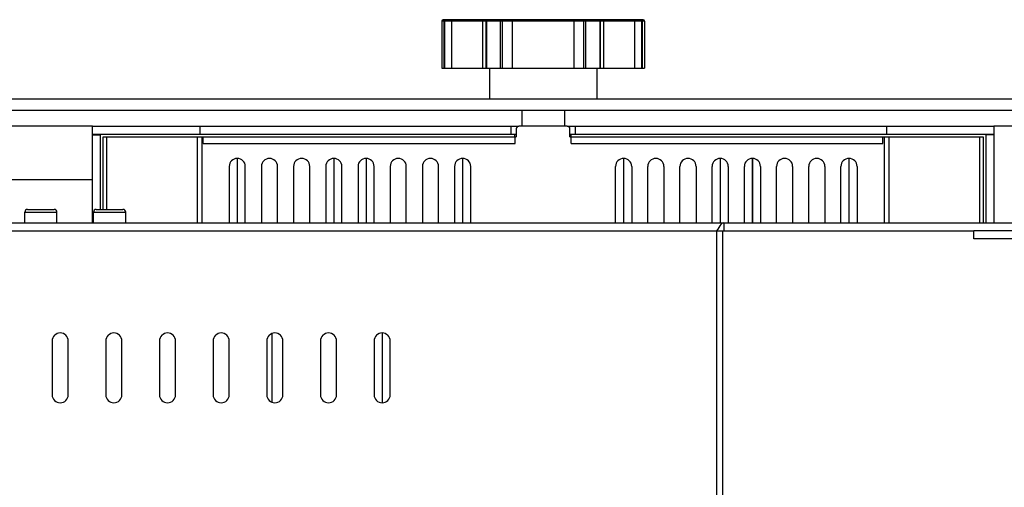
# Model space of a CAD drawing. Header units: millimetres. Extents: x 31915 to 33453, y -19763 to -18675.
# Tile 29 of 31: x 33175 to 33359, y -18965 to -18878. Entities that reach past the tile are written whole.
import ezdxf

# ---------------------------------------------------------------- set-up
doc = ezdxf.new("R2010")
doc.units = ezdxf.units.MM
for name, color, linetype in [('DM-M10-L-01_028SOLIDLINE', 7, 'Continuous'), ('LA3137-02_028SOLIDLINE', 7, 'Continuous'), ('LA3137-04_028SOLIDLINE', 7, 'Continuous'), ('LA3137-05_028SOLIDLINE', 7, 'Continuous'), ('LA3137-06_028SOLIDLINE', 7, 'Continuous'), ('LA3137-09_028SOLIDLINE', 7, 'Continuous'), ('PCB3137-01_028SOLIDLINE', 7, 'Continuous')]:
    doc.layers.add(name, color=color, linetype=linetype)

msp = doc.modelspace()

# ---------------------------------------------------------------- linework, layer by layer
at = {"layer": 'DM-M10-L-01_028SOLIDLINE', "color": 7}
for p, q in [((33253.9, -18878.29), (33253.9, -18887.04)), ((33291.66, -18878.29), (33253.9, -18878.29)), ((33291.41, -18878.04), (33254.15, -18878.04)), ((33254.3, -18878.29), (33254.3, -18887.04)), ((33254.47, -18887.04), (33254.47, -18878.29)), ((33255.75, -18887.04), (33255.75, -18878.29)), ((33261.45, -18878.29), (33261.45, -18887.04)), ((33262.07, -18878.29), (33262.07, -18887.04)), ((33262.24, -18878.29), (33262.24, -18887.04)), ((33262.38, -18878.06), (33262.46, -18878.04)), ((33264.84, -18887.04), (33264.84, -18878.04)), ((33265.18, -18887.04), (33265.18, -18878.04)), ((33267.08, -18887.04), (33267.08, -18878.29)), ((33278.48, -18878.29), (33278.48, -18887.04)), ((33280.38, -18887.04), (33280.38, -18878.04)), ((33280.72, -18887.04), (33280.72, -18878.04)), ((33283.18, -18878.06), (33283.1, -18878.04)), ((33283.32, -18878.29), (33283.32, -18887.04)), ((33283.49, -18887.04), (33283.49, -18878.29)), ((33284.11, -18887.04), (33284.11, -18878.29)), ((33289.81, -18878.29), (33289.81, -18887.04)), ((33290.95, -18878.06), (33290.87, -18878.04)), ((33291.09, -18878.29), (33291.09, -18887.04)), ((33291.26, -18878.29), (33291.26, -18887.04)), ((33291.66, -18878.29), (33291.66, -18887.04)), ((33253.9, -18887.04), (33291.66, -18887.04)), ((33262.78, -18887.04), (33262.78, -18892.84)), ((33282.78, -18887.04), (33282.78, -18892.84)), ((33268.78, -18894.84), (33268.78, -18897.84)), ((33276.78, -18894.84), (33276.78, -18897.84))]:
    msp.add_line(p, q, dxfattribs=at)
for points in [[(33254.3, -18878.29), (33254.32, -18878.2), (33254.37, -18878.11), (33254.44, -18878.06), (33254.52, -18878.04)], [(33254.47, -18878.29), (33254.49, -18878.2), (33254.54, -18878.11), (33254.61, -18878.06), (33254.69, -18878.04)], [(33255.75, -18878.29), (33255.76, -18878.2), (33255.79, -18878.11), (33255.84, -18878.06), (33255.9, -18878.04)], [(33261.45, -18878.29), (33261.47, -18878.2), (33261.52, -18878.11), (33261.6, -18878.06), (33261.7, -18878.04)], [(33262.07, -18878.29), (33262.09, -18878.2), (33262.14, -18878.11), (33262.21, -18878.06), (33262.29, -18878.04)], [(33262.24, -18878.29), (33262.26, -18878.2), (33262.31, -18878.11), (33262.38, -18878.06)], [(33267.08, -18878.29), (33267.07, -18878.2), (33267.05, -18878.11), (33267.02, -18878.06), (33266.99, -18878.04)], [(33278.48, -18878.29), (33278.49, -18878.2), (33278.51, -18878.11), (33278.54, -18878.06), (33278.57, -18878.04)], [(33283.32, -18878.29), (33283.3, -18878.2), (33283.25, -18878.11), (33283.18, -18878.06)], [(33283.49, -18878.29), (33283.47, -18878.2), (33283.42, -18878.11), (33283.35, -18878.06), (33283.27, -18878.04)], [(33284.11, -18878.29), (33284.09, -18878.2), (33284.04, -18878.11), (33283.96, -18878.06), (33283.86, -18878.04)], [(33289.81, -18878.29), (33289.8, -18878.2), (33289.77, -18878.11), (33289.72, -18878.06), (33289.66, -18878.04)], [(33291.09, -18878.29), (33291.07, -18878.2), (33291.02, -18878.11), (33290.95, -18878.06)], [(33291.26, -18878.29), (33291.24, -18878.2), (33291.19, -18878.11), (33291.12, -18878.06), (33291.04, -18878.04)]]:
    msp.add_lwpolyline(points, dxfattribs=at)
for centre, start, end in [((33254.15, -18878.29), 90, 180), ((33259.72, -18877.79), 270, 295.7335), ((33285.84, -18877.79), 244.2665, 270), ((33291.41, -18878.29), 0, 90)]:
    msp.add_arc(centre, 0.25, start, end, dxfattribs=at)
at = {"layer": 'LA3137-02_028SOLIDLINE', "color": 7}
for p, q in [((32975.27, -18915.84), (33370.29, -18915.84)), ((33306.46, -18915.84), (33306.46, -18917.34)), ((32992.49, -18917.34), (33353.07, -18917.34)), ((33305.11, -18917.34), (33305.11, -19058.34)), ((33306.23, -18917.34), (33306.23, -19058.34)), ((33353.07, -18918.84), (33353.07, -18917.34)), ((33364.31, -18918.84), (33353.07, -18918.84)), ((33181.28, -18937.84), (33181.28, -18947.84)), ((33184.28, -18947.84), (33184.28, -18937.84)), ((33191.28, -18937.84), (33191.28, -18947.84)), ((33194.28, -18947.84), (33194.28, -18937.84)), ((33201.28, -18937.84), (33201.28, -18947.84)), ((33204.28, -18947.84), (33204.28, -18937.84)), ((33211.28, -18937.84), (33211.28, -18947.84)), ((33214.28, -18947.84), (33214.28, -18937.84)), ((33221.28, -18937.84), (33221.28, -18947.84)), ((33224.28, -18947.84), (33224.28, -18937.84)), ((33231.28, -18937.84), (33231.28, -18947.84)), ((33234.28, -18947.84), (33234.28, -18937.84)), ((33241.28, -18937.84), (33241.28, -18947.84)), ((33244.28, -18947.84), (33244.28, -18937.84))]:
    msp.add_line(p, q, dxfattribs=at)
at = {"layer": 'LA3137-02_028SOLIDLINE', "color": 255}
msp.add_line((33364.31, -18917.34), (33353.07, -18917.34), dxfattribs=at)
at = {"layer": 'LA3137-02_028SOLIDLINE', "color": 7}
msp.add_lwpolyline([(33306.46, -18915.84), (33306.27, -18915.88), (33306.08, -18915.99), (33305.88, -18916.17), (33305.69, -18916.41), (33305.5, -18916.69), (33305.31, -18917.01), (33305.11, -18917.34)], dxfattribs=at)
for centre, start, end in [((33182.78, -18937.84), 0, 180), ((33192.78, -18937.84), 0, 180), ((33202.78, -18937.84), 0, 180), ((33212.78, -18937.84), 0, 180), ((33222.78, -18937.84), 0, 180), ((33232.78, -18937.84), 0, 180), ((33242.78, -18937.84), 0, 180), ((33182.78, -18947.84), 180, 0), ((33192.78, -18947.84), 180, 0), ((33202.78, -18947.84), 180, 0), ((33212.78, -18947.84), 180, 0), ((33222.78, -18947.84), 180, 0), ((33232.78, -18947.84), 180, 0), ((33242.78, -18947.84), 180, 0)]:
    msp.add_arc(centre, 1.5, start, end, dxfattribs=at)
at = {"layer": 'LA3137-04_028SOLIDLINE', "color": 255}
msp.add_line((33369.78, -18892.84), (32975.78, -18892.84), dxfattribs=at)
at = {"layer": 'LA3137-04_028SOLIDLINE', "color": 7}
for p, q in [((32975.78, -18894.84), (33369.78, -18894.84)), ((33188.78, -18897.84), (33156.78, -18897.84)), ((33366.28, -18897.84), (33356.78, -18897.84)), ((33188.78, -18907.84), (33156.78, -18907.84))]:
    msp.add_line(p, q, dxfattribs=at)
at = {"layer": 'LA3137-05_028SOLIDLINE', "color": 7}
for p, q in [((33188.78, -18899.44), (33188.78, -18897.84)), ((33208.78, -18897.84), (33208.78, -18899.34)), ((33266.78, -18897.84), (33266.78, -18899.34)), ((33278.78, -18897.84), (33278.78, -18899.34)), ((33336.78, -18897.84), (33336.78, -18899.34)), ((33356.78, -18897.84), (33356.78, -18899.44)), ((33188.78, -18899.34), (33208.78, -18899.34)), ((33188.78, -18899.44), (33190.28, -18899.44)), ((33190.28, -18913.34), (33190.28, -18899.44)), ((33208.78, -18899.34), (33267.78, -18899.34)), ((33277.78, -18899.34), (33336.78, -18899.34)), ((33336.78, -18899.34), (33356.78, -18899.34)), ((33356.78, -18899.44), (33355.28, -18899.44)), ((33355.28, -18899.44), (33355.28, -18915.84))]:
    msp.add_line(p, q, dxfattribs=at)
at = {"layer": 'LA3137-05_028SOLIDLINE', "color": 255}
for p, q in [((33188.78, -18897.84), (33208.78, -18897.84)), ((33208.78, -18897.84), (33268.28, -18897.84)), ((33277.28, -18897.84), (33336.78, -18897.84)), ((33336.78, -18897.84), (33356.78, -18897.84)), ((33188.78, -18915.84), (33188.78, -18899.44)), ((33267.53, -18899.84), (33267.53, -18899.34)), ((33278.03, -18899.84), (33278.03, -18899.34)), ((33356.78, -18899.44), (33356.78, -18915.84))]:
    msp.add_line(p, q, dxfattribs=at)
at = {"layer": 'LA3137-06_028SOLIDLINE', "color": 255}
for p, q in [((33277.28, -18897.84), (33268.28, -18897.84)), ((33190.78, -18913.34), (33190.78, -18899.84)), ((33190.78, -18899.84), (33267.78, -18899.84)), ((33191.47, -18913.34), (33191.47, -18899.84)), ((33208.36, -18915.84), (33208.36, -18899.84)), ((33209.25, -18915.84), (33209.25, -18899.84)), ((33209.45, -18901.04), (33209.45, -18899.84)), ((33267.58, -18901.04), (33267.58, -18899.84)), ((33267.78, -18898.34), (33267.78, -18899.84)), ((33277.78, -18899.84), (33277.78, -18898.34)), ((33277.78, -18899.84), (33354.78, -18899.84)), ((33277.98, -18901.04), (33277.98, -18899.84)), ((33336.11, -18901.04), (33336.11, -18899.84)), ((33336.31, -18899.84), (33336.31, -18915.84)), ((33337.2, -18899.84), (33337.2, -18915.84)), ((33354.08, -18899.84), (33354.08, -18915.84)), ((33354.78, -18899.84), (33354.78, -18915.84)), ((33209.45, -18901.04), (33267.58, -18901.04)), ((33277.98, -18901.04), (33336.11, -18901.04)), ((33214.28, -18905.34), (33214.28, -18915.84)), ((33217.28, -18915.84), (33217.28, -18905.34)), ((33220.28, -18905.34), (33220.28, -18915.84)), ((33223.28, -18915.84), (33223.28, -18905.34)), ((33226.28, -18905.34), (33226.28, -18915.84)), ((33229.28, -18915.84), (33229.28, -18905.34)), ((33232.28, -18905.34), (33232.28, -18915.84)), ((33235.28, -18915.84), (33235.28, -18905.34)), ((33238.28, -18905.34), (33238.28, -18915.84)), ((33241.28, -18915.84), (33241.28, -18905.34)), ((33244.28, -18905.34), (33244.28, -18915.84)), ((33247.28, -18915.84), (33247.28, -18905.34)), ((33250.28, -18905.34), (33250.28, -18915.84)), ((33253.28, -18915.84), (33253.28, -18905.34)), ((33256.28, -18905.34), (33256.28, -18915.84)), ((33259.28, -18915.84), (33259.28, -18905.34)), ((33286.28, -18915.84), (33286.28, -18905.34)), ((33289.28, -18905.34), (33289.28, -18915.84)), ((33292.28, -18915.84), (33292.28, -18905.34)), ((33295.28, -18905.34), (33295.28, -18915.84)), ((33298.28, -18915.84), (33298.28, -18905.34)), ((33301.28, -18905.34), (33301.28, -18915.84)), ((33304.28, -18915.84), (33304.28, -18905.34)), ((33307.28, -18905.34), (33307.28, -18915.84)), ((33310.28, -18915.84), (33310.28, -18905.34)), ((33313.28, -18905.34), (33313.28, -18915.84)), ((33316.28, -18915.84), (33316.28, -18905.34)), ((33319.28, -18905.34), (33319.28, -18915.84)), ((33322.28, -18915.84), (33322.28, -18905.34)), ((33325.28, -18905.34), (33325.28, -18915.84)), ((33328.28, -18915.84), (33328.28, -18905.34)), ((33331.28, -18905.34), (33331.28, -18915.84))]:
    msp.add_line(p, q, dxfattribs=at)
for centre, radius, start, end in [((33268.28, -18898.34), 0.5, 90, 180), ((33277.28, -18898.34), 0.5, 0, 90), ((33215.78, -18905.34), 1.5, 0, 180), ((33221.78, -18905.34), 1.5, 0, 180), ((33227.78, -18905.34), 1.5, 0, 180), ((33233.78, -18905.34), 1.5, 0, 180), ((33239.78, -18905.34), 1.5, 0, 180), ((33245.78, -18905.34), 1.5, 0, 180), ((33251.78, -18905.34), 1.5, 0, 180), ((33257.78, -18905.34), 1.5, 0, 180), ((33287.78, -18905.34), 1.5, 0, 180), ((33293.78, -18905.34), 1.5, 0, 180), ((33299.78, -18905.34), 1.5, 0, 180), ((33305.78, -18905.34), 1.5, 0, 180), ((33311.78, -18905.34), 1.5, 0, 180), ((33317.78, -18905.34), 1.5, 0, 180), ((33323.78, -18905.34), 1.5, 0, 180), ((33329.78, -18905.34), 1.5, 0, 180)]:
    msp.add_arc(centre, radius, start, end, dxfattribs=at)
at = {"layer": 'LA3137-09_028SOLIDLINE', "color": 7}
for p, q in [((33215.78, -18903.84), (33215.78, -18915.84)), ((33233.78, -18903.84), (33233.78, -18915.84)), ((33239.78, -18903.84), (33239.78, -18915.84)), ((33257.78, -18903.84), (33257.78, -18915.84)), ((33287.78, -18903.84), (33287.78, -18915.84)), ((33305.78, -18903.84), (33305.78, -18915.84)), ((33311.78, -18903.84), (33311.78, -18915.84)), ((33311.78, -18915.84), (33311.78, -18903.84)), ((33329.78, -18903.84), (33329.78, -18915.84))]:
    msp.add_line(p, q, dxfattribs=at)
at = {"layer": 'PCB3137-01_028SOLIDLINE', "color": 7}
for p, q in [((33176.18, -18915.84), (33176.18, -18913.84)), ((33176.18, -18915.84), (33176.18, -18913.84)), ((33176.18, -18913.84), (33182.18, -18913.84)), ((33176.68, -18913.34), (33181.68, -18913.34)), ((33182.18, -18915.84), (33182.18, -18913.84)), ((33182.18, -18915.84), (33182.18, -18913.84)), ((33188.98, -18915.84), (33188.98, -18913.84)), ((33188.98, -18915.84), (33188.98, -18913.84)), ((33188.98, -18913.84), (33194.98, -18913.84)), ((33189.48, -18913.34), (33194.48, -18913.34)), ((33194.98, -18915.84), (33194.98, -18913.84)), ((33194.98, -18915.84), (33194.98, -18913.84)), ((33222.19, -18936.47), (33222.19, -18949.21)), ((33242.79, -18936.34), (33242.79, -18949.34))]:
    msp.add_line(p, q, dxfattribs=at)
for centre, start, end in [((33176.68, -18913.84), 90, 180), ((33181.68, -18913.84), 0, 90), ((33189.48, -18913.84), 90, 180), ((33194.48, -18913.84), 0, 90)]:
    msp.add_arc(centre, 0.5, start, end, dxfattribs=at)

doc.saveas('drawing.dxf')
